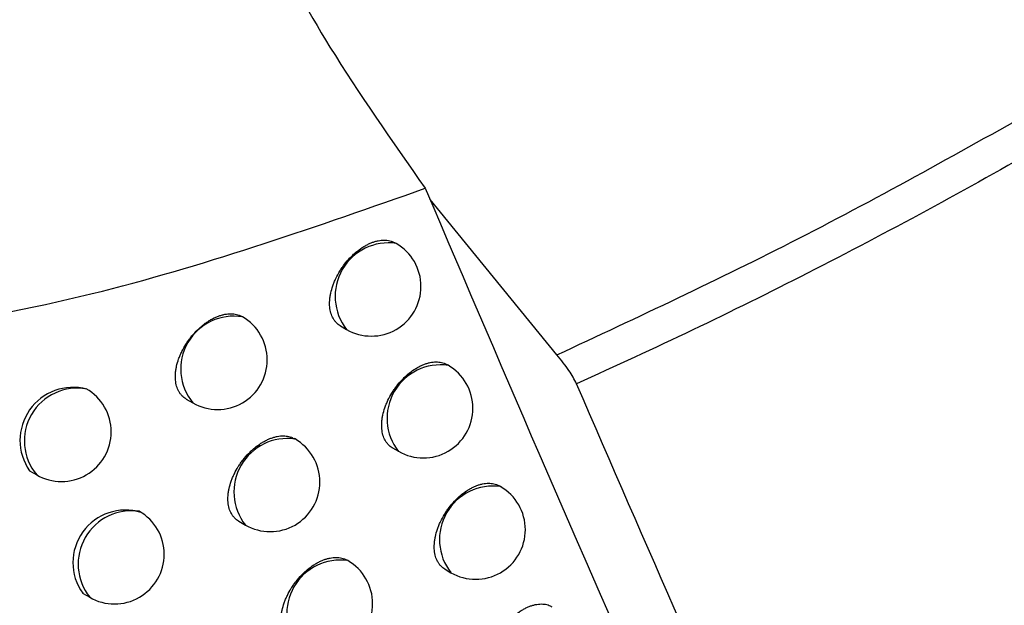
# Model space of a CAD drawing. Header units: millimetres. Extents: x -0.387 to 0.594, y -0.166 to 0.447.
# Tile 94 of 109: x 0.48026 to 0.49017, y 0.17037 to 0.17626. Entities that reach past the tile are written whole.
import ezdxf

# ---------------------------------------------------------------- set-up
doc = ezdxf.new("R2010")
doc.units = ezdxf.units.MM
doc.layers.add('FORMAT', color=7, linetype='Continuous')

msp = doc.modelspace()

# ---------------------------------------------------------------- linework, layer by layer
at = {"layer": 'FORMAT', "color": 7, "linetype": 'Continuous', "lineweight": 25}
for p, q in [((0.485667, 0.172887), (0.484391, 0.174453)), ((0.484049, 0.17401), (0.484037, 0.174017)), ((0.482501, 0.173271), (0.482495, 0.173274)), ((0.483487, 0.17318), (0.483549, 0.173144)), ((0.484572, 0.172783), (0.48456, 0.17279)), ((0.481935, 0.172443), (0.482001, 0.172405)), ((0.48303, 0.172041), (0.483023, 0.172045)), ((0.484012, 0.171952), (0.484072, 0.171917)), ((0.480356, 0.171722), (0.480428, 0.17168)), ((0.4851, 0.171561), (0.485087, 0.171569)), ((0.482464, 0.171212), (0.48253, 0.171175)), ((0.483562, 0.170816), (0.483555, 0.170821)), ((0.484541, 0.170729), (0.4846, 0.170695)), ((0.480891, 0.170488), (0.480962, 0.170447))]:
    msp.add_line(p, q, dxfattribs=at)
for centre, radius, start, end in [((0.483973, 0.173477), 0.0005389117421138, 81.907928, 218.095472), ((0.483799, 0.173577), 0.0005, 0, 60.0017), ((0.483799, 0.173577), 0.0005, 240.0017, 0), ((0.482413, 0.172744), 0.0005339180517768, 80.534214, 219.469185), ((0.482251, 0.172838), 0.0005, 0, 60.0017), ((0.482251, 0.172838), 0.0005, 240.0017, 0), ((0.484496, 0.172249), 0.0005389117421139, 81.907928, 218.095472), ((0.484322, 0.17235), 0.0005, 0, 60.0017), ((0.480794, 0.172027), 0.0005341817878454, 75.005599, 214.912867), ((0.480835, 0.172021), 0.000531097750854, 79.417619, 219.987582), ((0.480678, 0.172113), 0.0005, 0, 60.0017), ((0.484322, 0.17235), 0.0005, 240.0017, 0), ((0.480678, 0.172113), 0.0005, 240.0017, 0), ((0.482954, 0.171507), 0.0005389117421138, 81.907928, 218.095472), ((0.48278, 0.171608), 0.0005, 0, 60.0017), ((0.48278, 0.171608), 0.0005, 240.0017, 0), ((0.485024, 0.171028), 0.0005389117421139, 81.907928, 218.095472), ((0.48485, 0.171128), 0.0005, 0, 60.0017), ((0.481323, 0.170795), 0.0005300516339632, 72.969548, 215.458207), ((0.481384, 0.170781), 0.0005380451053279, 81.677273, 218.326126), ((0.481212, 0.17088), 0.0005, 0, 60.0017), ((0.48485, 0.171128), 0.0005, 240.0017, 0), ((0.481212, 0.17088), 0.0005, 240.0017, 0), ((0.483486, 0.170283), 0.0005389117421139, 81.907928, 218.095472), ((0.483312, 0.170383), 0.0005, 0, 60.0017), ((0.483312, 0.170383), 0.0005, 240.0017, 0)]:
    msp.add_arc(centre, radius, start, end, dxfattribs=at)
for points, knots in [([(0.4821505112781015, 0.1799266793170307), (0.4821267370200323, 0.1795346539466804), (0.4820947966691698, 0.1790079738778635), (0.4824735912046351, 0.1776938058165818), (0.4831087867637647, 0.1763212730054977), (0.4840053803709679, 0.1750444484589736), (0.4843419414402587, 0.1745651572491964)], [0, 0, 0, 0, 0.301167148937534, 0.4046134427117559, 0.7765052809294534, 1, 1, 1, 1]), ([(0.4769624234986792, 0.1759146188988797), (0.476818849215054, 0.1757638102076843), (0.4765346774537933, 0.1754653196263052), (0.4762321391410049, 0.1749649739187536), (0.4760474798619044, 0.1744780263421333), (0.4760394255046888, 0.1740658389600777), (0.4761980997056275, 0.1736945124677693), (0.4766523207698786, 0.1733196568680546), (0.4776986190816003, 0.1730778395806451), (0.4792513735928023, 0.1731340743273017), (0.4815695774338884, 0.1735918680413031), (0.4832600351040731, 0.1741853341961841), (0.4843419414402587, 0.1745651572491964)], [0, 0, 0, 0, 0.0444300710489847, 0.0879389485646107, 0.1249875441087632, 0.1623048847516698, 0.1943967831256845, 0.2482613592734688, 0.352844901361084, 0.5235675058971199, 0.695079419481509, 1, 1, 1, 1]), ([(0.4856670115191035, 0.1728870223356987), (0.4864837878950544, 0.1732684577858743), (0.4881564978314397, 0.1740496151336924), (0.4897673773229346, 0.1749524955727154), (0.4905916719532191, 0.1754145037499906)], [0, 0, 0, 0, 0.4882952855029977, 1, 1, 1, 1]), ([(0.4906098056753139, 0.1750221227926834), (0.4905993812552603, 0.1750161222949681), (0.4901970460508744, 0.1747845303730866), (0.4893966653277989, 0.1743376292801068), (0.4882149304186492, 0.1737168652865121), (0.4870387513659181, 0.1731329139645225), (0.4862566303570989, 0.1727744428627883), (0.4858654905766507, 0.1725951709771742)], [0, 0, 0, 0, 0.0067678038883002, 0.2612064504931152, 0.5157556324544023, 0.7578287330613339, 0.9999999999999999, 0.9999999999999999, 0.9999999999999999, 0.9999999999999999]), ([(0.4843419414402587, 0.1745651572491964), (0.4851540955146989, 0.1726654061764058), (0.4865728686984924, 0.169346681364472), (0.4880697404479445, 0.1661195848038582), (0.4887097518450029, 0.1647397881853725)], [0, 0, 0, 0, 0.5724340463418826, 1, 1, 1, 1]), ([(0.4834875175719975, 0.1731796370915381), (0.4834868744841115, 0.173179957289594), (0.4834707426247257, 0.1731879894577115), (0.4834504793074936, 0.1732057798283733), (0.483427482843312, 0.173232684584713), (0.4834079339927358, 0.1732633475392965), (0.4833933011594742, 0.1732988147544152), (0.4833839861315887, 0.1733382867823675), (0.4833782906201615, 0.1733801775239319), (0.483378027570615, 0.1734253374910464), (0.483383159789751, 0.1734726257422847), (0.4833918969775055, 0.1735211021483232), (0.4834059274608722, 0.1735709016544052), (0.483424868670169, 0.1736207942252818), (0.483447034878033, 0.1736705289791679), (0.4834737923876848, 0.1737195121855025), (0.4835044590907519, 0.1737665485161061), (0.4835376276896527, 0.1738120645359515), (0.4835741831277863, 0.1738548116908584), (0.4836132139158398, 0.1738937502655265), (0.4836537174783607, 0.173929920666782), (0.4836960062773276, 0.1739615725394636), (0.4837390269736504, 0.1739879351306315), (0.4837715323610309, 0.1740049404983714), (0.4838038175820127, 0.1740189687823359), (0.483835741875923, 0.1740300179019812), (0.4838675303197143, 0.1740380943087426), (0.4839086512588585, 0.1740445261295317), (0.4839478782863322, 0.1740446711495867), (0.4839840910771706, 0.1740382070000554), (0.4840117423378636, 0.1740304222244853), (0.4840279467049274, 0.1740205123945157), (0.4840365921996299, 0.1740152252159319)], [0, 0, 0, 0, 0.0022047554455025, 0.0553062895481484, 0.0822625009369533, 0.1096150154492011, 0.1625161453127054, 0.1893694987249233, 0.2166161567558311, 0.2694041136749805, 0.2961980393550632, 0.3233820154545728, 0.3762001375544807, 0.4030075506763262, 0.4302031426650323, 0.4831787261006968, 0.5100652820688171, 0.5373404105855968, 0.5905227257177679, 0.6175147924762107, 0.6448978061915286, 0.6982383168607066, 0.7253122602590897, 0.7527802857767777, 0.7793047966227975, 0.8060137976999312, 0.8333053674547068, 0.8607985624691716, 0.9140952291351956, 0.94114990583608, 0.9686017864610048, 1, 1, 1, 1]), ([(0.4819348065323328, 0.1724432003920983), (0.4819340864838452, 0.1724435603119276), (0.4819176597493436, 0.17245177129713), (0.4818970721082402, 0.1724697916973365), (0.4818738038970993, 0.1724969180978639), (0.4818540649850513, 0.1725277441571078), (0.481839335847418, 0.1725633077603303), (0.4818300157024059, 0.1726027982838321), (0.4818243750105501, 0.1726446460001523), (0.4818242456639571, 0.1726896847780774), (0.4818295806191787, 0.1727367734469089), (0.4818385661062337, 0.1727850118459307), (0.4818529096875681, 0.172834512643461), (0.481872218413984, 0.1728840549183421), (0.4818948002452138, 0.1729334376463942), (0.4819220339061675, 0.1729820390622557), (0.4819532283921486, 0.1730286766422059), (0.4819869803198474, 0.1730738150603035), (0.4820241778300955, 0.1731161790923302), (0.4820638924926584, 0.1731547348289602), (0.4820948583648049, 0.1731816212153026), (0.4821265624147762, 0.1732061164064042), (0.4821588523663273, 0.1732281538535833), (0.4821919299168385, 0.1732477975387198), (0.482225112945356, 0.1732645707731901), (0.4822579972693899, 0.1732783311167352), (0.4822905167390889, 0.1732891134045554), (0.4823228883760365, 0.1732969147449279), (0.4823543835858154, 0.1733014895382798), (0.4823846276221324, 0.1733028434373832), (0.4824136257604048, 0.1733011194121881), (0.4824414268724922, 0.173295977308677), (0.4824695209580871, 0.1732879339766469), (0.4824859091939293, 0.1732778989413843), (0.4824946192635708, 0.1732725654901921)], [0, 0, 0, 0, 0.0024341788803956, 0.055531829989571, 0.0824873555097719, 0.1098406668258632, 0.162648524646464, 0.189455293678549, 0.2166554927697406, 0.2693003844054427, 0.2960215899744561, 0.3231315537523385, 0.3758188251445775, 0.4025589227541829, 0.4296850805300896, 0.4825981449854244, 0.5094516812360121, 0.5366917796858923, 0.5899053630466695, 0.6169121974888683, 0.6443089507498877, 0.670867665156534, 0.6976102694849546, 0.724932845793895, 0.752455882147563, 0.7790469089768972, 0.8058230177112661, 0.8331838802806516, 0.8607472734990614, 0.8872772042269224, 0.9139925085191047, 0.9412940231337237, 0.9687987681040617, 1, 1, 1, 1]), ([(0.4858654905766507, 0.1725951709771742), (0.4858433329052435, 0.172639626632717), (0.4857978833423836, 0.172730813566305), (0.4857113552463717, 0.1728340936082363), (0.4856670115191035, 0.1728870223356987)], [0, 0, 0, 0, 0.4875222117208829, 1, 1, 1, 1]), ([(0.4840119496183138, 0.1719517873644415), (0.4840113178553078, 0.1719521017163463), (0.4839952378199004, 0.1719601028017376), (0.4839750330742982, 0.1719778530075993), (0.4839520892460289, 0.1720047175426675), (0.4839325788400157, 0.1720353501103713), (0.4839179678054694, 0.172070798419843), (0.4839086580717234, 0.1721102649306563), (0.4839029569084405, 0.1721521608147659), (0.4839026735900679, 0.1721973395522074), (0.4839077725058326, 0.1722446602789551), (0.4839164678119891, 0.172293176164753), (0.4839304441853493, 0.1723430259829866), (0.483949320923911, 0.1723929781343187), (0.4839714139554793, 0.1724427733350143), (0.4839980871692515, 0.1724918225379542), (0.4840286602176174, 0.1725389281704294), (0.4840617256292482, 0.1725845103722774), (0.4840981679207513, 0.1726273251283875), (0.4841370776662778, 0.1726663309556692), (0.4841774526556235, 0.172702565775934), (0.4842196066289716, 0.1727342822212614), (0.4842624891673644, 0.1727607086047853), (0.4842948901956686, 0.1727777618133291), (0.4843270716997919, 0.1727918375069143), (0.4843588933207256, 0.1728029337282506), (0.4843905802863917, 0.1728110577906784), (0.4844315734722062, 0.1728175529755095), (0.4844706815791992, 0.1728177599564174), (0.4845067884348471, 0.1728113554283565), (0.4845343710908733, 0.1728036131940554), (0.4845505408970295, 0.1727937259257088), (0.484559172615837, 0.172788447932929)], [0, 0, 0, 0, 0.002171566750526, 0.0552721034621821, 0.0822276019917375, 0.1095791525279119, 0.1624937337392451, 0.1893537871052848, 0.2166071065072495, 0.2694169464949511, 0.2962219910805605, 0.323417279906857, 0.3762556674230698, 0.4030735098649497, 0.4302798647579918, 0.4832648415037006, 0.5101563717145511, 0.5374367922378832, 0.590613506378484, 0.6176029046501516, 0.6449834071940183, 0.6983061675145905, 0.7253711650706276, 0.7528301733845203, 0.779343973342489, 0.8060421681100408, 0.833322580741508, 0.860804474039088, 0.9140853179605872, 0.9411317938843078, 0.9685751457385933, 1, 1, 1, 1]), ([(0.4914085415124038, 0.1605053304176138), (0.4914037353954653, 0.1605151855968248), (0.4913803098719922, 0.1605632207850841), (0.4912816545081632, 0.1607645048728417), (0.4908701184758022, 0.1616077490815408), (0.4897336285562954, 0.1639686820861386), (0.4879633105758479, 0.1677726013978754), (0.4865648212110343, 0.1709875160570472), (0.4858654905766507, 0.1725951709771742)], [0, 0, 0, 0, 0.002509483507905, 0.0122314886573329, 0.0511194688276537, 0.2165140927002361, 0.6082088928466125, 1, 1, 1, 1]), ([(0.4824641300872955, 0.1712125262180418), (0.4824634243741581, 0.1712128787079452), (0.482447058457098, 0.1712210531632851), (0.4824265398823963, 0.1712390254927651), (0.4824033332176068, 0.1712661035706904), (0.4823836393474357, 0.1712968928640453), (0.4823689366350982, 0.1713324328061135), (0.4823596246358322, 0.1713719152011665), (0.4823539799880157, 0.1714137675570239), (0.482353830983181, 0.1714588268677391), (0.4823591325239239, 0.1715059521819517), (0.4823680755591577, 0.1715542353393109), (0.4823823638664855, 0.171603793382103), (0.4824016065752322, 0.1716534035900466), (0.482424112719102, 0.171702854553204), (0.4824512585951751, 0.171751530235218), (0.4824823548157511, 0.1717982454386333), (0.4825159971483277, 0.1718434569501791), (0.4825530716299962, 0.1718858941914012), (0.4825926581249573, 0.1719245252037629), (0.4826337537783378, 0.1719604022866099), (0.4826766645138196, 0.1719917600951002), (0.4827203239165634, 0.1720178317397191), (0.4827533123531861, 0.1720346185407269), (0.4827860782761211, 0.1720484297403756), (0.4828184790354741, 0.1720592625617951), (0.4828507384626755, 0.172067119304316), (0.4828924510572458, 0.1720732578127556), (0.4829322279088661, 0.1720731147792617), (0.4829689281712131, 0.1720663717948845), (0.482996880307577, 0.1720583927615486), (0.4830132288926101, 0.1720483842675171), (0.4830219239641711, 0.1720430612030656)], [0, 0, 0, 0, 0.0023929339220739, 0.0554935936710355, 0.082450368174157, 0.1098046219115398, 0.1626348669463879, 0.1894528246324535, 0.2166641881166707, 0.269343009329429, 0.2960814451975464, 0.3232089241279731, 0.3759284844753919, 0.4026851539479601, 0.4298283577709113, 0.4827597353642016, 0.5096228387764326, 0.5368729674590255, 0.5900849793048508, 0.6170912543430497, 0.6444877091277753, 0.6979183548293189, 0.7250377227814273, 0.7525515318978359, 0.779130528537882, 0.8058944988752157, 0.8332428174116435, 0.8607934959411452, 0.9141708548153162, 0.9412673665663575, 0.968762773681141, 0.9999999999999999, 0.9999999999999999, 0.9999999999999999, 0.9999999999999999]), ([(0.4845409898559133, 0.1707294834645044), (0.4845403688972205, 0.1707297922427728), (0.484524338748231, 0.1707377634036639), (0.4845041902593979, 0.1707554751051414), (0.4844812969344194, 0.1707823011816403), (0.4844618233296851, 0.1708129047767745), (0.4844472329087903, 0.170848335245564), (0.4844379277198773, 0.1708877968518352), (0.4844322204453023, 0.1709296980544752), (0.4844319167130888, 0.1709748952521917), (0.4844369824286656, 0.1710222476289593), (0.4844456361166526, 0.171070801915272), (0.4844595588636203, 0.1711207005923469), (0.4844783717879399, 0.1711707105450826), (0.4845003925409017, 0.1712205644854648), (0.4845269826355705, 0.1712696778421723), (0.4845574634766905, 0.1713168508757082), (0.484590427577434, 0.1713624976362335), (0.4846267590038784, 0.1714053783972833), (0.4846655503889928, 0.1714444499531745), (0.4847057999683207, 0.1714807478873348), (0.4847478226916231, 0.1715125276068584), (0.4847905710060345, 0.1715390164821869), (0.484822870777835, 0.171556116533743), (0.4848549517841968, 0.171570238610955), (0.4848866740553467, 0.1715813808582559), (0.4849182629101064, 0.1715895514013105), (0.4849591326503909, 0.1715961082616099), (0.4849981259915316, 0.1715963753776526), (0.4850341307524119, 0.1715900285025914), (0.4850616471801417, 0.1715823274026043), (0.4850777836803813, 0.1715724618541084), (0.4850864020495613, 0.1715671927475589)], [0, 0, 0, 0, 0.0021398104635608, 0.0552395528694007, 0.0821944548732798, 0.1095451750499, 0.1624724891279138, 0.189338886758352, 0.2165985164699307, 0.269428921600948, 0.2962444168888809, 0.3234503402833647, 0.3763076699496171, 0.4031352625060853, 0.4303516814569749, 0.4833453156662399, 0.5102414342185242, 0.5375267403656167, 0.590698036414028, 0.6176848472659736, 0.6450629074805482, 0.6983689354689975, 0.725425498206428, 0.7528760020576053, 0.7793797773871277, 0.8060678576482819, 0.833337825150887, 0.8608091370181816, 0.9140752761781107, 0.9411141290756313, 0.9685495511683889, 1, 1, 1, 1]), ([(0.482997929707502, 0.1699874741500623), (0.4829972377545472, 0.1699878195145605), (0.4829809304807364, 0.1699959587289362), (0.4829604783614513, 0.1700138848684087), (0.4829373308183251, 0.1700409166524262), (0.4829176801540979, 0.1700716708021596), (0.4829030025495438, 0.1701071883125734), (0.482893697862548, 0.1701466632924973), (0.4828880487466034, 0.1701885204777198), (0.4828878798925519, 0.1702335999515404), (0.482893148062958, 0.1702807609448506), (0.4829020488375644, 0.1703290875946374), (0.4829162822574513, 0.170378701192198), (0.482935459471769, 0.1704283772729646), (0.4829578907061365, 0.1704778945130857), (0.4829849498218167, 0.1705266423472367), (0.4830159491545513, 0.1705734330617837), (0.4830494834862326, 0.1706187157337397), (0.4830864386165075, 0.1706612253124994), (0.4831258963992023, 0.1706999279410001), (0.4831668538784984, 0.1707358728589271), (0.4832096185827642, 0.1707672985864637), (0.4832531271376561, 0.1707934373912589), (0.4832860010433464, 0.1708102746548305), (0.4833186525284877, 0.1708241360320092), (0.4833509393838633, 0.1708350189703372), (0.4833830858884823, 0.1708429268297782), (0.4834246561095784, 0.1708491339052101), (0.4834642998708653, 0.1708490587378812), (0.4835008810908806, 0.1708423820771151), (0.4835287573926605, 0.1708344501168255), (0.4835450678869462, 0.1708244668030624), (0.4835537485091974, 0.1708191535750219)], [0, 0, 0, 0, 0.0023529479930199, 0.0554519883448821, 0.0824076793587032, 0.1097605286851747, 0.1626073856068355, 0.1894336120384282, 0.2166531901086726, 0.2693593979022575, 0.2961117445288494, 0.3232533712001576, 0.3759986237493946, 0.4027685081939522, 0.4299253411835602, 0.4828691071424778, 0.5097387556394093, 0.5369958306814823, 0.5902014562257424, 0.6172047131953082, 0.6445983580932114, 0.6980069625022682, 0.7251152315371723, 0.752617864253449, 0.7791832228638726, 0.8059334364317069, 0.8332675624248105, 0.8608038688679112, 0.9141605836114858, 0.9412464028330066, 0.9687306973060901, 1, 1, 1, 1]), ([(0.4850746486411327, 0.1695127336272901), (0.4850740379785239, 0.1695130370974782), (0.4850580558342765, 0.169520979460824), (0.4850379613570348, 0.1695386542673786), (0.4850151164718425, 0.1695654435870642), (0.4849956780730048, 0.1695960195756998), (0.4849811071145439, 0.1696314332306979), (0.4849718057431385, 0.1696708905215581), (0.4849660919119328, 0.1697127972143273), (0.4849657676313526, 0.1697580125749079), (0.4849708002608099, 0.1698053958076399), (0.4849794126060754, 0.1698539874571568), (0.4849932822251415, 0.1699039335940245), (0.4850120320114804, 0.1699539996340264), (0.485033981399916, 0.1700039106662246), (0.4850604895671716, 0.1700530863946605), (0.4850908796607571, 0.1701003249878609), (0.4851237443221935, 0.1701460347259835), (0.4851599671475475, 0.1701889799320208), (0.4851986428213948, 0.1702281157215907), (0.4852387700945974, 0.1702644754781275), (0.4852806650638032, 0.1702963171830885), (0.4853232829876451, 0.1703228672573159), (0.4853554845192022, 0.1703400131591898), (0.4853874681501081, 0.1703541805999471), (0.4854190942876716, 0.1703653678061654), (0.4854505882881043, 0.1703735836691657), (0.4854913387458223, 0.1703802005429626), (0.4855302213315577, 0.1703805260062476), (0.4855661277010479, 0.1703742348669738), (0.4855935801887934, 0.1703665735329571), (0.4856096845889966, 0.1703567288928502), (0.4856182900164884, 0.170351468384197)], [0, 0, 0, 0, 0.0021094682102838, 0.0552085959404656, 0.082163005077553, 0.1095130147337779, 0.1624523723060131, 0.1893247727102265, 0.2165903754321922, 0.2694400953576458, 0.2962654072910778, 0.3234813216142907, 0.3763563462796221, 0.4031930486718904, 0.4304188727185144, 0.4834204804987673, 0.5103208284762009, 0.5376106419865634, 0.5907767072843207, 0.6177610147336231, 0.6451367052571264, 0.6984269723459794, 0.7254755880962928, 0.7529180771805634, 0.7794124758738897, 0.8060910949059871, 0.8333512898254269, 0.8608127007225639, 0.9140651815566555, 0.9410969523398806, 0.9685250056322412, 0.9999999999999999, 0.9999999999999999, 0.9999999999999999, 0.9999999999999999])]:
    msp.add_open_spline(points, degree=3, knots=knots, dxfattribs=at)

doc.saveas('drawing.dxf')
